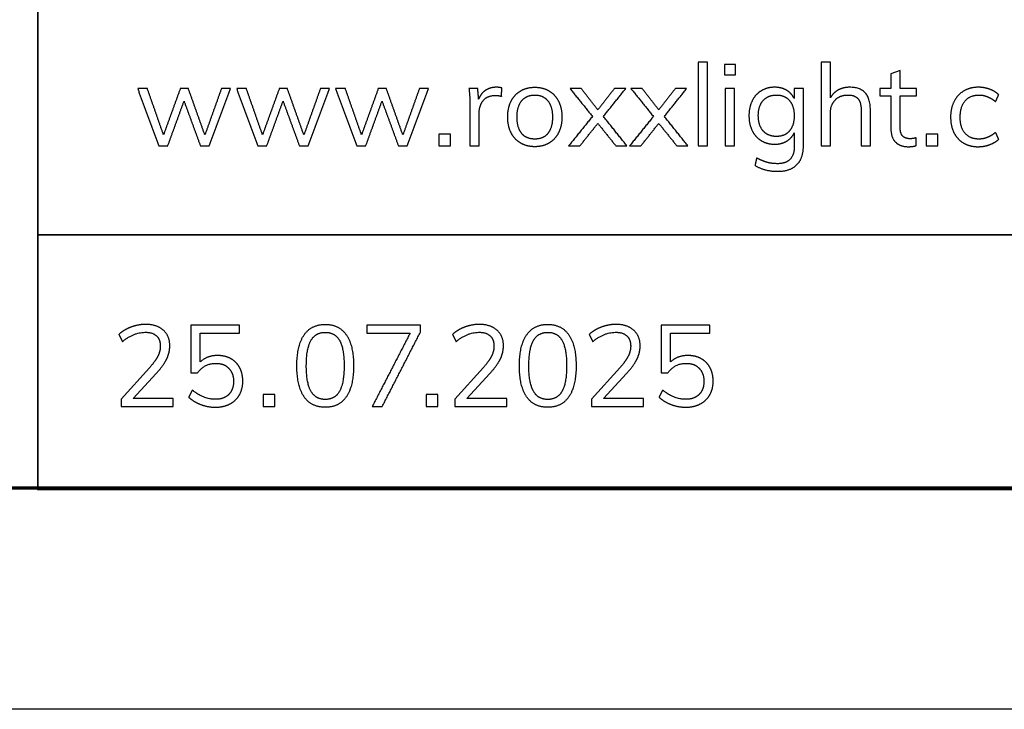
# Model space of a CAD drawing. Header units: millimetres. Extents: x 14749 to 15749, y -4769 to -3769.
# Tile 5 of 10: x 15554 to 15621, y -4769 to -4722. Entities that reach past the tile are written whole.
import ezdxf

# ---------------------------------------------------------------- set-up
doc = ezdxf.new("R2010")
doc.units = ezdxf.units.MM
doc.layers.add('ROXX NEO mini i_Guard', color=7, linetype='Continuous', true_color=0x000000)

msp = doc.modelspace()

# ---------------------------------------------------------------- linework, layer by layer
at = {"layer": 'ROXX NEO mini i_Guard'}
for p, q in [((15613.6, -4725.862), (15612.974, -4726.086)), ((15612.974, -4726.086), (15612.974, -4727.083)), ((15613.6, -4727.083), (15613.6, -4725.862)), ((15607.042, -4727.083), (15606.416, -4727.083)), ((15606.416, -4727.083), (15606.416, -4727.755)), ((15607.042, -4730.938), (15607.042, -4727.083)), ((15612.974, -4727.083), (15612.217, -4727.083)), ((15612.217, -4727.083), (15612.217, -4727.577)), ((15614.713, -4727.083), (15613.6, -4727.083)), ((15614.713, -4727.577), (15614.713, -4727.083)), ((15612.217, -4727.577), (15612.974, -4727.577)), ((15612.974, -4727.577), (15612.974, -4729.787)), ((15613.6, -4729.702), (15613.6, -4727.577)), ((15613.6, -4727.577), (15614.713, -4727.577)), ((15562.691, -4746.028), (15560.768, -4748.16)), ((15561.587, -4748.106), (15563.155, -4746.406)), ((15585.317, -4746.028), (15583.393, -4748.16)), ((15584.212, -4748.106), (15585.78, -4746.406)), ((15594.586, -4746.028), (15592.663, -4748.16)), ((15593.482, -4748.106), (15595.05, -4746.406)), ((15560.768, -4748.16), (15560.768, -4748.639)), ((15564.306, -4748.106), (15561.587, -4748.106)), ((15564.306, -4748.639), (15564.306, -4748.106)), ((15583.393, -4748.16), (15583.393, -4748.639)), ((15586.931, -4748.106), (15584.212, -4748.106)), ((15586.931, -4748.639), (15586.931, -4748.106)), ((15592.663, -4748.16), (15592.663, -4748.639)), ((15596.201, -4748.106), (15593.482, -4748.106)), ((15596.201, -4748.639), (15596.201, -4748.106)), ((15560.768, -4748.639), (15564.306, -4748.639)), ((15583.393, -4748.639), (15586.931, -4748.639)), ((15592.663, -4748.639), (15596.201, -4748.639)), ((15748.638, -4769.188), (14748.638, -4769.188))]:
    msp.add_line(p, q, dxfattribs=at)
at = {"layer": 'ROXX NEO mini i_Guard', "color": 250, "lineweight": 70, "true_color": 0x1a171b}
msp.add_line((15733.638, -4754.188), (14763.638, -4754.188), dxfattribs=at)
at = {"layer": 'ROXX NEO mini i_Guard', "color": 18, "lineweight": 35, "true_color": 0x000000}
msp.add_lwpolyline([(15733.659, -4675.623), (15555.117, -4675.623), (15555.117, -4754.285), (15733.659, -4754.285)], close=True, dxfattribs=at)
msp.add_lwpolyline([(15555.117, -4737.01), (15733.659, -4737.01)], dxfattribs=at)
at = {"layer": 'ROXX NEO mini i_Guard'}
for points in [[(15600.53, -4725.283), (15600.217, -4725.283), (15599.904, -4725.283)], [(15599.904, -4725.283), (15599.904, -4728.126), (15599.904, -4730.968)], [(15600.53, -4730.968), (15600.53, -4728.126), (15600.53, -4725.283)], [(15601.681, -4725.438), (15601.681, -4725.793), (15601.681, -4726.148)], [(15602.446, -4725.438), (15602.063, -4725.438), (15601.681, -4725.438)], [(15602.446, -4726.148), (15602.446, -4725.793), (15602.446, -4725.438)], [(15608.873, -4725.283), (15608.56, -4725.283), (15608.247, -4725.283)], [(15608.247, -4725.283), (15608.247, -4728.126), (15608.247, -4730.968)], [(15608.873, -4727.716), (15608.873, -4726.5), (15608.873, -4725.283)], [(15601.681, -4726.148), (15602.063, -4726.148), (15602.446, -4726.148)], [(15562.553, -4727.083), (15562.225, -4727.083), (15561.897, -4727.083)], [(15561.897, -4727.083), (15562.615, -4729.026), (15563.334, -4730.968)], [(15563.65, -4730.219), (15563.102, -4728.651), (15562.553, -4727.083)], [(15564.786, -4727.083), (15564.218, -4728.651), (15563.65, -4730.219)], [(15565.334, -4727.083), (15565.06, -4727.083), (15564.786, -4727.083)], [(15566.454, -4730.227), (15565.894, -4728.655), (15565.334, -4727.083)], [(15567.574, -4727.083), (15567.014, -4728.655), (15566.454, -4730.227)], [(15566.756, -4730.968), (15567.474, -4729.026), (15568.192, -4727.083)], [(15568.192, -4727.083), (15567.883, -4727.083), (15567.574, -4727.083)], [(15569.266, -4727.083), (15568.938, -4727.083), (15568.61, -4727.083)], [(15568.61, -4727.083), (15569.328, -4729.026), (15570.046, -4730.968)], [(15570.363, -4730.219), (15569.815, -4728.651), (15569.266, -4727.083)], [(15571.499, -4727.083), (15570.931, -4728.651), (15570.363, -4730.219)], [(15572.047, -4727.083), (15571.773, -4727.083), (15571.499, -4727.083)], [(15573.167, -4730.227), (15572.607, -4728.655), (15572.047, -4727.083)], [(15574.287, -4727.083), (15573.727, -4728.655), (15573.167, -4730.227)], [(15573.468, -4730.968), (15574.187, -4729.026), (15574.905, -4727.083)], [(15574.905, -4727.083), (15574.596, -4727.083), (15574.287, -4727.083)], [(15575.979, -4727.083), (15575.651, -4727.083), (15575.322, -4727.083)], [(15575.322, -4727.083), (15576.041, -4729.026), (15576.759, -4730.968)], [(15577.076, -4730.219), (15576.527, -4728.651), (15575.979, -4727.083)], [(15578.211, -4727.083), (15577.644, -4728.651), (15577.076, -4730.219)], [(15578.76, -4727.083), (15578.486, -4727.083), (15578.211, -4727.083)], [(15579.88, -4730.227), (15579.32, -4728.655), (15578.76, -4727.083)], [(15581, -4727.083), (15580.44, -4728.655), (15579.88, -4730.227)], [(15580.181, -4730.968), (15580.9, -4729.026), (15581.618, -4727.083)], [(15581.618, -4727.083), (15581.309, -4727.083), (15581, -4727.083)], [(15584.957, -4727.083), (15584.66, -4727.083), (15584.362, -4727.083)], [(15584.362, -4727.083), (15584.424, -4727.57), (15584.424, -4728.172)], [(15585.019, -4727.801), (15584.988, -4727.442), (15584.957, -4727.083)], [(15586.587, -4727.037), (15586.425, -4726.99), (15586.232, -4726.99)], [(15586.571, -4727.608), (15586.579, -4727.322), (15586.587, -4727.037)], [(15591.971, -4727.083), (15591.592, -4727.083), (15591.214, -4727.083)], [(15591.214, -4727.083), (15591.975, -4728.025), (15592.736, -4728.968)], [(15593.099, -4728.512), (15592.535, -4727.797), (15591.971, -4727.083)], [(15594.227, -4727.083), (15593.663, -4727.797), (15593.099, -4728.512)], [(15593.477, -4728.968), (15594.234, -4728.025), (15594.991, -4727.083)], [(15594.991, -4727.083), (15594.609, -4727.083), (15594.227, -4727.083)], [(15596.104, -4727.083), (15595.725, -4727.083), (15595.347, -4727.083)], [(15595.347, -4727.083), (15596.108, -4728.025), (15596.868, -4728.968)], [(15597.232, -4728.512), (15596.668, -4727.797), (15596.104, -4727.083)], [(15598.359, -4727.083), (15597.795, -4727.797), (15597.232, -4728.512)], [(15597.61, -4728.968), (15598.367, -4728.025), (15599.124, -4727.083)], [(15599.124, -4727.083), (15598.742, -4727.083), (15598.359, -4727.083)], [(15602.368, -4727.083), (15602.056, -4727.083), (15601.743, -4727.083)], [(15601.743, -4727.083), (15601.743, -4729.026), (15601.743, -4730.968)], [(15602.368, -4730.968), (15602.368, -4729.026), (15602.368, -4727.083)], [(15611.584, -4728.527), (15611.584, -4726.99), (15610.186, -4726.99)], [(15620.074, -4727.964), (15620.178, -4727.732), (15620.282, -4727.5)], [(15563.936, -4730.968), (15564.488, -4729.451), (15565.041, -4727.933)], [(15565.041, -4727.933), (15565.597, -4729.451), (15566.153, -4730.968)], [(15570.649, -4730.968), (15571.201, -4729.451), (15571.754, -4727.933)], [(15571.754, -4727.933), (15572.31, -4729.451), (15572.866, -4730.968)], [(15577.362, -4730.968), (15577.914, -4729.451), (15578.466, -4727.933)], [(15578.466, -4727.933), (15579.023, -4729.451), (15579.579, -4730.968)], [(15584.424, -4728.172), (15584.424, -4729.57), (15584.424, -4730.968)], [(15585.05, -4730.968), (15585.05, -4729.86), (15585.05, -4728.752)], [(15592.736, -4728.968), (15591.928, -4729.968), (15591.121, -4730.968)], [(15595.076, -4730.968), (15594.277, -4729.968), (15593.477, -4728.968)], [(15596.868, -4728.968), (15596.061, -4729.968), (15595.254, -4730.968)], [(15599.209, -4730.968), (15598.41, -4729.968), (15597.61, -4728.968)], [(15608.873, -4730.968), (15608.873, -4729.856), (15608.873, -4728.744)], [(15610.958, -4728.558), (15610.958, -4729.763), (15610.958, -4730.968)], [(15611.584, -4730.968), (15611.584, -4729.748), (15611.584, -4728.527)], [(15591.886, -4730.968), (15592.492, -4730.204), (15593.099, -4729.439)], [(15593.099, -4729.439), (15593.713, -4730.204), (15594.327, -4730.968)], [(15596.019, -4730.968), (15596.625, -4730.204), (15597.232, -4729.439)], [(15597.232, -4729.439), (15597.846, -4730.204), (15598.46, -4730.968)], [(15582.321, -4730.173), (15582.321, -4730.571), (15582.321, -4730.968)], [(15583.117, -4730.173), (15582.719, -4730.173), (15582.321, -4730.173)], [(15583.117, -4730.968), (15583.117, -4730.571), (15583.117, -4730.173)], [(15606.424, -4730.072), (15606.424, -4730.532), (15606.424, -4730.992)], [(15614.697, -4730.945), (15614.697, -4730.679), (15614.697, -4730.412)], [(15615.361, -4730.173), (15615.361, -4730.571), (15615.361, -4730.968)], [(15616.157, -4730.173), (15615.759, -4730.173), (15615.361, -4730.173)], [(15616.157, -4730.968), (15616.157, -4730.571), (15616.157, -4730.173)], [(15620.282, -4730.52), (15620.178, -4730.289), (15620.074, -4730.057)], [(15563.334, -4730.968), (15563.635, -4730.968), (15563.936, -4730.968)], [(15566.153, -4730.968), (15566.454, -4730.968), (15566.756, -4730.968)], [(15570.046, -4730.968), (15570.348, -4730.968), (15570.649, -4730.968)], [(15572.866, -4730.968), (15573.167, -4730.968), (15573.468, -4730.968)], [(15576.759, -4730.968), (15577.06, -4730.968), (15577.362, -4730.968)], [(15579.579, -4730.968), (15579.88, -4730.968), (15580.181, -4730.968)], [(15582.321, -4730.968), (15582.719, -4730.968), (15583.117, -4730.968)], [(15584.424, -4730.968), (15584.737, -4730.968), (15585.05, -4730.968)], [(15591.121, -4730.968), (15591.504, -4730.968), (15591.886, -4730.968)], [(15594.327, -4730.968), (15594.702, -4730.968), (15595.076, -4730.968)], [(15595.254, -4730.968), (15595.636, -4730.968), (15596.019, -4730.968)], [(15598.46, -4730.968), (15598.834, -4730.968), (15599.209, -4730.968)], [(15599.904, -4730.968), (15600.217, -4730.968), (15600.53, -4730.968)], [(15601.743, -4730.968), (15602.056, -4730.968), (15602.368, -4730.968)], [(15608.247, -4730.968), (15608.56, -4730.968), (15608.873, -4730.968)], [(15610.958, -4730.968), (15611.271, -4730.968), (15611.584, -4730.968)], [(15615.361, -4730.968), (15615.759, -4730.968), (15616.157, -4730.968)], [(15603.867, -4731.78), (15603.813, -4732.035), (15603.759, -4732.289)], [(15560.621, -4743.757), (15560.741, -4744), (15560.86, -4744.244)], [(15568.809, -4743.139), (15567.16, -4743.139), (15565.511, -4743.139)], [(15565.511, -4743.139), (15565.511, -4744.75), (15565.511, -4746.36)], [(15566.144, -4745.626), (15566.144, -4744.645), (15566.144, -4743.664)], [(15566.144, -4743.664), (15567.477, -4743.664), (15568.809, -4743.664)], [(15568.809, -4743.664), (15568.809, -4743.402), (15568.809, -4743.139)], [(15577.434, -4743.139), (15577.434, -4743.405), (15577.434, -4743.672)], [(15581.065, -4743.139), (15579.25, -4743.139), (15577.434, -4743.139)], [(15577.434, -4743.672), (15578.902, -4743.672), (15580.37, -4743.672)], [(15580.37, -4743.672), (15579.088, -4746.155), (15577.805, -4748.639)], [(15578.485, -4748.639), (15579.775, -4746.125), (15581.065, -4743.61)], [(15581.065, -4743.61), (15581.065, -4743.375), (15581.065, -4743.139)], [(15583.247, -4743.757), (15583.366, -4744), (15583.486, -4744.244)], [(15592.516, -4743.757), (15592.636, -4744), (15592.756, -4744.244)], [(15600.704, -4743.139), (15599.055, -4743.139), (15597.406, -4743.139)], [(15597.406, -4743.139), (15597.406, -4744.75), (15597.406, -4746.36)], [(15598.039, -4745.626), (15598.039, -4744.645), (15598.039, -4743.664)], [(15598.039, -4743.664), (15599.372, -4743.664), (15600.704, -4743.664)], [(15600.704, -4743.664), (15600.704, -4743.402), (15600.704, -4743.139)], [(15567.311, -4745.186), (15566.6, -4745.186), (15566.144, -4745.626)], [(15599.206, -4745.186), (15598.495, -4745.186), (15598.039, -4745.626)], [(15565.511, -4746.36), (15565.731, -4746.36), (15565.951, -4746.36)], [(15597.406, -4746.36), (15597.626, -4746.36), (15597.846, -4746.36)], [(15565.596, -4747.527), (15565.476, -4747.77), (15565.356, -4748.013)], [(15597.491, -4747.527), (15597.371, -4747.77), (15597.252, -4748.013)], [(15570.408, -4747.843), (15570.408, -4748.241), (15570.408, -4748.639)], [(15571.204, -4747.843), (15570.806, -4747.843), (15570.408, -4747.843)], [(15571.204, -4748.639), (15571.204, -4748.241), (15571.204, -4747.843)], [(15581.462, -4747.843), (15581.462, -4748.241), (15581.462, -4748.639)], [(15582.258, -4747.843), (15581.86, -4747.843), (15581.462, -4747.843)], [(15582.258, -4748.639), (15582.258, -4748.241), (15582.258, -4747.843)], [(15570.408, -4748.639), (15570.806, -4748.639), (15571.204, -4748.639)], [(15577.805, -4748.639), (15578.145, -4748.639), (15578.485, -4748.639)], [(15581.462, -4748.639), (15581.86, -4748.639), (15582.258, -4748.639)]]:
    msp.add_open_spline(points, degree=2, dxfattribs=at)
for points, knots in [([(15586.232, -4726.99), (15585.814, -4726.99), (15585.49, -4727.199), (15585.165, -4727.407), (15585.019, -4727.801)], [-15, -15, -15, -14, -14, -13, -13, -13]), ([(15588.827, -4731.023), (15589.375, -4731.023), (15589.793, -4730.775), (15590.21, -4730.528), (15590.438, -4730.072), (15590.665, -4729.617), (15590.665, -4729.006), (15590.665, -4728.396), (15590.438, -4727.94), (15590.21, -4727.485), (15589.793, -4727.237), (15589.375, -4726.99), (15588.827, -4726.99), (15588.279, -4726.99), (15587.861, -4727.237), (15587.444, -4727.485), (15587.216, -4727.94), (15586.989, -4728.396), (15586.989, -4729.006), (15586.989, -4729.617), (15587.216, -4730.072), (15587.444, -4730.528), (15587.861, -4730.775), (15588.279, -4731.023), (15588.827, -4731.023)], [-12, -12, -12, -11, -11, -10, -10, -9, -9, -8, -8, -7, -7, -6, -6, -5, -5, -4, -4, -3, -3, -2, -2, -1, -1, 0, 0, 0]), ([(15606.416, -4727.755), (15606.239, -4727.392), (15605.895, -4727.191), (15605.551, -4726.99), (15605.088, -4726.99), (15604.578, -4726.99), (15604.18, -4727.23), (15603.782, -4727.469), (15603.566, -4727.91), (15603.349, -4728.35), (15603.349, -4728.921), (15603.349, -4729.493), (15603.566, -4729.933), (15603.782, -4730.374), (15604.18, -4730.613), (15604.578, -4730.853), (15605.088, -4730.853), (15605.559, -4730.853), (15605.903, -4730.648), (15606.246, -4730.443), (15606.424, -4730.072)], [-22, -22, -22, -21, -21, -20, -20, -19, -19, -18, -18, -17, -17, -16, -16, -15, -15, -14, -14, -13, -13, -12, -12, -12]), ([(15610.186, -4726.99), (15609.746, -4726.99), (15609.402, -4727.176), (15609.058, -4727.361), (15608.873, -4727.716)], [-17, -17, -17, -16, -16, -15, -15, -15]), ([(15620.282, -4727.5), (15620.043, -4727.261), (15619.676, -4727.125), (15619.309, -4726.99), (15618.915, -4726.99), (15618.343, -4726.99), (15617.914, -4727.245), (15617.486, -4727.5), (15617.254, -4727.96), (15617.022, -4728.419), (15617.022, -4729.022), (15617.022, -4729.624), (15617.25, -4730.076), (15617.478, -4730.528), (15617.899, -4730.775), (15618.32, -4731.023), (15618.884, -4731.023)], [-10, -10, -10, -9, -9, -8, -8, -7, -7, -6, -6, -5, -5, -4, -4, -3, -3, -2, -2, -2]), ([(15585.05, -4728.752), (15585.05, -4728.249), (15585.324, -4727.898), (15585.598, -4727.546), (15586.162, -4727.546), (15586.394, -4727.546), (15586.571, -4727.608)], [-7, -7, -7, -6, -6, -5, -5, -4, -4, -4]), ([(15588.827, -4730.505), (15589.406, -4730.505), (15589.715, -4730.123), (15590.024, -4729.74), (15590.024, -4729.006), (15590.024, -4728.296), (15589.708, -4727.906), (15589.391, -4727.516), (15588.827, -4727.516), (15588.255, -4727.516), (15587.939, -4727.906), (15587.622, -4728.296), (15587.622, -4729.006), (15587.622, -4729.74), (15587.935, -4730.123), (15588.248, -4730.505), (15588.827, -4730.505)], [0, 0, 0, 1, 1, 2, 2, 3, 3, 4, 4, 5, 5, 6, 6, 7, 7, 8, 8, 8]), ([(15605.211, -4730.327), (15605.775, -4730.327), (15606.096, -4729.953), (15606.416, -4729.578), (15606.416, -4728.921), (15606.416, -4728.265), (15606.096, -4727.89), (15605.775, -4727.516), (15605.211, -4727.516), (15604.64, -4727.516), (15604.311, -4727.89), (15603.983, -4728.265), (15603.983, -4728.921), (15603.983, -4729.578), (15604.311, -4729.953), (15604.64, -4730.327), (15605.211, -4730.327)], [0, 0, 0, 1, 1, 2, 2, 3, 3, 4, 4, 5, 5, 6, 6, 7, 7, 8, 8, 8]), ([(15608.873, -4728.744), (15608.873, -4728.18), (15609.197, -4727.848), (15609.522, -4727.516), (15610.062, -4727.516), (15610.526, -4727.516), (15610.742, -4727.767), (15610.958, -4728.018), (15610.958, -4728.558)], [-10, -10, -10, -9, -9, -8, -8, -7, -7, -6, -6, -6]), ([(15620.074, -4730.057), (15619.78, -4730.289), (15619.506, -4730.397), (15619.232, -4730.505), (15618.946, -4730.505), (15618.343, -4730.505), (15618.007, -4730.115), (15617.671, -4729.725), (15617.671, -4729.022), (15617.671, -4728.311), (15618.011, -4727.913), (15618.351, -4727.516), (15618.946, -4727.516), (15619.232, -4727.516), (15619.506, -4727.624), (15619.78, -4727.732), (15620.074, -4727.964)], [-19, -19, -19, -18, -18, -17, -17, -16, -16, -15, -15, -14, -14, -13, -13, -12, -12, -11, -11, -11]), ([(15614.697, -4730.412), (15614.496, -4730.482), (15614.28, -4730.482), (15613.956, -4730.482), (15613.778, -4730.308), (15613.6, -4730.134), (15613.6, -4729.702)], [-17, -17, -17, -16, -16, -15, -15, -14, -14, -14]), ([(15612.974, -4729.787), (15612.974, -4730.397), (15613.287, -4730.71), (15613.6, -4731.023), (15614.156, -4731.023), (15614.458, -4731.023), (15614.697, -4730.945)], [-21, -21, -21, -20, -20, -19, -19, -18, -18, -18]), ([(15603.759, -4732.289), (15604.4, -4732.691), (15605.288, -4732.691), (15606.154, -4732.691), (15606.598, -4732.247), (15607.042, -4731.803), (15607.042, -4730.938)], [-6, -6, -6, -5, -5, -4, -4, -3, -3, -3]), ([(15606.424, -4730.992), (15606.424, -4731.579), (15606.138, -4731.876), (15605.852, -4732.174), (15605.288, -4732.174), (15604.894, -4732.174), (15604.566, -4732.081), (15604.238, -4731.988), (15603.867, -4731.78)], [-11, -11, -11, -10, -10, -9, -9, -8, -8, -7, -7, -7]), ([(15618.884, -4731.023), (15619.286, -4731.023), (15619.66, -4730.887), (15620.035, -4730.752), (15620.282, -4730.52)], [-22, -22, -22, -21, -21, -20, -20, -20]), ([(15563.155, -4746.406), (15563.649, -4745.866), (15563.862, -4745.429), (15564.074, -4744.993), (15564.074, -4744.522), (15564.074, -4743.857), (15563.634, -4743.467), (15563.193, -4743.077), (15562.436, -4743.077), (15561.934, -4743.077), (15561.44, -4743.263), (15560.945, -4743.448), (15560.621, -4743.757)], [-24, -24, -24, -23, -23, -22, -22, -21, -21, -20, -20, -19, -19, -18, -18, -18]), ([(15574.615, -4748.701), (15575.557, -4748.701), (15576.048, -4747.982), (15576.538, -4747.264), (15576.538, -4745.881), (15576.538, -4744.506), (15576.048, -4743.792), (15575.557, -4743.077), (15574.615, -4743.077), (15573.673, -4743.077), (15573.182, -4743.792), (15572.692, -4744.506), (15572.692, -4745.889), (15572.692, -4747.272), (15573.182, -4747.986), (15573.673, -4748.701), (15574.615, -4748.701)], [-8, -8, -8, -7, -7, -6, -6, -5, -5, -4, -4, -3, -3, -2, -2, -1, -1, 0, 0, 0]), ([(15585.78, -4746.406), (15586.275, -4745.866), (15586.487, -4745.429), (15586.7, -4744.993), (15586.7, -4744.522), (15586.7, -4743.857), (15586.259, -4743.467), (15585.819, -4743.077), (15585.062, -4743.077), (15584.56, -4743.077), (15584.065, -4743.263), (15583.571, -4743.448), (15583.247, -4743.757)], [-24, -24, -24, -23, -23, -22, -22, -21, -21, -20, -20, -19, -19, -18, -18, -18]), ([(15589.704, -4748.701), (15590.647, -4748.701), (15591.137, -4747.982), (15591.628, -4747.264), (15591.628, -4745.881), (15591.628, -4744.506), (15591.137, -4743.792), (15590.647, -4743.077), (15589.704, -4743.077), (15588.762, -4743.077), (15588.272, -4743.792), (15587.781, -4744.506), (15587.781, -4745.889), (15587.781, -4747.272), (15588.272, -4747.986), (15588.762, -4748.701), (15589.704, -4748.701)], [-8, -8, -8, -7, -7, -6, -6, -5, -5, -4, -4, -3, -3, -2, -2, -1, -1, 0, 0, 0]), ([(15595.05, -4746.406), (15595.544, -4745.866), (15595.757, -4745.429), (15595.969, -4744.993), (15595.969, -4744.522), (15595.969, -4743.857), (15595.529, -4743.467), (15595.089, -4743.077), (15594.332, -4743.077), (15593.829, -4743.077), (15593.335, -4743.263), (15592.841, -4743.448), (15592.516, -4743.757)], [-24, -24, -24, -23, -23, -22, -22, -21, -21, -20, -20, -19, -19, -18, -18, -18]), ([(15560.86, -4744.244), (15561.633, -4743.61), (15562.421, -4743.61), (15562.908, -4743.61), (15563.17, -4743.853), (15563.433, -4744.097), (15563.433, -4744.553), (15563.433, -4744.9), (15563.255, -4745.248), (15563.077, -4745.595), (15562.691, -4746.028)], [-17, -17, -17, -16, -16, -15, -15, -14, -14, -13, -13, -12, -12, -12]), ([(15574.615, -4748.168), (15575.272, -4748.168), (15575.584, -4747.612), (15575.897, -4747.055), (15575.897, -4745.881), (15575.897, -4744.715), (15575.588, -4744.166), (15575.279, -4743.618), (15574.615, -4743.618), (15573.958, -4743.618), (15573.646, -4744.166), (15573.333, -4744.715), (15573.333, -4745.881), (15573.333, -4747.048), (15573.646, -4747.608), (15573.958, -4748.168), (15574.615, -4748.168)], [0, 0, 0, 1, 1, 2, 2, 3, 3, 4, 4, 5, 5, 6, 6, 7, 7, 8, 8, 8]), ([(15583.486, -4744.244), (15584.259, -4743.61), (15585.046, -4743.61), (15585.533, -4743.61), (15585.796, -4743.853), (15586.058, -4744.097), (15586.058, -4744.553), (15586.058, -4744.9), (15585.881, -4745.248), (15585.703, -4745.595), (15585.317, -4746.028)], [-17, -17, -17, -16, -16, -15, -15, -14, -14, -13, -13, -12, -12, -12]), ([(15589.704, -4748.168), (15590.361, -4748.168), (15590.674, -4747.612), (15590.987, -4747.055), (15590.987, -4745.881), (15590.987, -4744.715), (15590.678, -4744.166), (15590.369, -4743.618), (15589.704, -4743.618), (15589.048, -4743.618), (15588.735, -4744.166), (15588.422, -4744.715), (15588.422, -4745.881), (15588.422, -4747.048), (15588.735, -4747.608), (15589.048, -4748.168), (15589.704, -4748.168)], [0, 0, 0, 1, 1, 2, 2, 3, 3, 4, 4, 5, 5, 6, 6, 7, 7, 8, 8, 8]), ([(15592.756, -4744.244), (15593.528, -4743.61), (15594.316, -4743.61), (15594.803, -4743.61), (15595.065, -4743.853), (15595.328, -4744.097), (15595.328, -4744.553), (15595.328, -4744.9), (15595.15, -4745.248), (15594.973, -4745.595), (15594.586, -4746.028)], [-17, -17, -17, -16, -16, -15, -15, -14, -14, -13, -13, -12, -12, -12]), ([(15565.356, -4748.013), (15565.688, -4748.33), (15566.175, -4748.511), (15566.662, -4748.693), (15567.164, -4748.693), (15567.728, -4748.693), (15568.149, -4748.473), (15568.57, -4748.253), (15568.798, -4747.851), (15569.026, -4747.449), (15569.026, -4746.932), (15569.026, -4746.414), (15568.817, -4746.02), (15568.608, -4745.626), (15568.218, -4745.406), (15567.828, -4745.186), (15567.311, -4745.186)], [-9, -9, -9, -8, -8, -7, -7, -6, -6, -5, -5, -4, -4, -3, -3, -2, -2, -1, -1, -1]), ([(15565.951, -4746.36), (15566.422, -4745.719), (15567.21, -4745.719), (15567.751, -4745.719), (15568.075, -4746.055), (15568.4, -4746.391), (15568.4, -4746.939), (15568.4, -4747.503), (15568.071, -4747.832), (15567.743, -4748.16), (15567.164, -4748.16), (15566.36, -4748.16), (15565.596, -4747.527)], [-16, -16, -16, -15, -15, -14, -14, -13, -13, -12, -12, -11, -11, -10, -10, -10]), ([(15597.252, -4748.013), (15597.584, -4748.33), (15598.07, -4748.511), (15598.557, -4748.693), (15599.059, -4748.693), (15599.623, -4748.693), (15600.044, -4748.473), (15600.465, -4748.253), (15600.693, -4747.851), (15600.921, -4747.449), (15600.921, -4746.932), (15600.921, -4746.414), (15600.712, -4746.02), (15600.504, -4745.626), (15600.114, -4745.406), (15599.723, -4745.186), (15599.206, -4745.186)], [-9, -9, -9, -8, -8, -7, -7, -6, -6, -5, -5, -4, -4, -3, -3, -2, -2, -1, -1, -1]), ([(15597.846, -4746.36), (15598.318, -4745.719), (15599.105, -4745.719), (15599.646, -4745.719), (15599.971, -4746.055), (15600.295, -4746.391), (15600.295, -4746.939), (15600.295, -4747.503), (15599.967, -4747.832), (15599.638, -4748.16), (15599.059, -4748.16), (15598.256, -4748.16), (15597.491, -4747.527)], [-16, -16, -16, -15, -15, -14, -14, -13, -13, -12, -12, -11, -11, -10, -10, -10])]:
    msp.add_open_spline(points, degree=2, knots=knots, dxfattribs=at)

doc.saveas('drawing.dxf')
